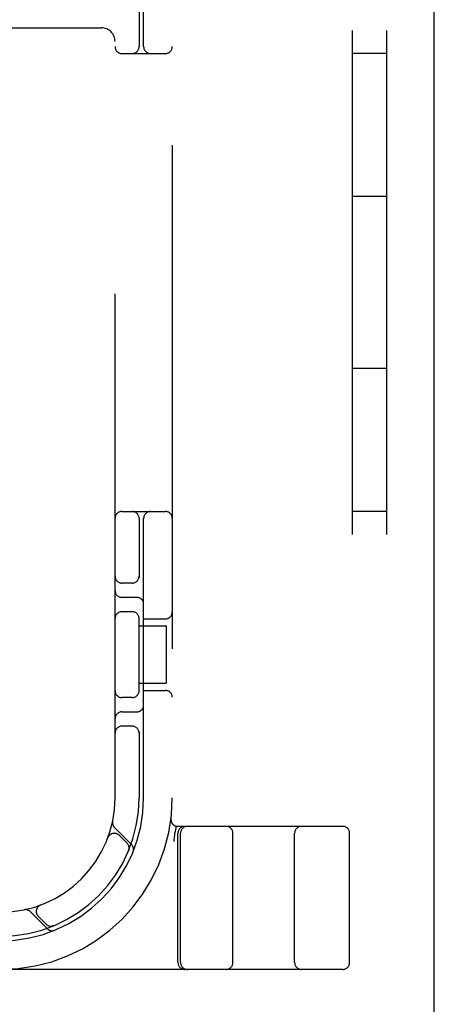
# Model space of a CAD drawing. Header units: inches. Extents: x 0 to 200, y 0 to 129.
# Tile 51 of 118: x 99.545 to 100.452, y 47.05 to 49.2. Entities that reach past the tile are written whole.
import ezdxf

# ---------------------------------------------------------------- set-up
doc = ezdxf.new("R2010")
doc.units = ezdxf.units.IN
doc.header["$LTSCALE"] = 11
doc.header["$MEASUREMENT"] = 0
doc.linetypes.add('HIDDEN', pattern=[0.2, 0.1, -0.1])
doc.layers.get('0').update_dxf_attribs({"linetype": 'CONTINUOUS'})
doc.layers.add('DEFAULT_2', color=8, linetype='HIDDEN')

msp = doc.modelspace()

# ---------------------------------------------------------------- linework, layer by layer
at = {"color": 3, "linetype": 'Continuous'}
msp.add_line((100.4515, 14.7298), (100.4515, 82.5218), dxfattribs=at)
at = {"layer": 'DEFAULT_2', "color": 8, "linetype": 'HIDDEN'}
for p, q in [((100.2725, 45.8758), (100.2725, 51.3758)), ((100.3475, 45.8758), (100.3475, 51.3758)), ((99.8788, 51.1258), (99.8788, 46.1258)), ((99.7538, 47.5008), (99.7538, 49.7508)), ((99.8163, 49.1408), (99.8163, 49.7508)), ((99.8063, 49.27), (99.8063, 49.1408)), ((99.3938, 49.1818), (99.7238, 49.1818)), ((99.7688, 49.1258), (99.8638, 49.1258)), ((100.3475, 49.1258), (100.2725, 49.1258)), ((100.3475, 48.8133), (100.2725, 48.8133)), ((100.3475, 48.4383), (100.2725, 48.4383)), ((99.7688, 48.1258), (99.8638, 48.1258)), ((100.3475, 48.1258), (100.2725, 48.1258)), ((99.8063, 48.1108), (99.8063, 47.9816)), ((99.8163, 47.5008), (99.8163, 48.1108)), ((99.7913, 47.9695), (99.7688, 47.9695)), ((99.8013, 47.9383), (99.7688, 47.9383)), ((99.7913, 47.907), (99.7688, 47.907)), ((99.8063, 47.7316), (99.8063, 47.895)), ((99.8163, 47.8914), (99.8638, 47.8914)), ((99.8063, 47.8758), (99.8658, 47.8758)), ((99.8658, 47.8758), (99.8658, 47.7508)), ((99.8063, 47.7508), (99.8658, 47.7508)), ((99.8163, 47.7352), (99.8638, 47.7352)), ((99.7913, 47.7195), (99.7688, 47.7195)), ((99.7688, 47.6883), (99.8013, 47.6883)), ((99.7913, 47.657), (99.7688, 47.657)), ((99.8063, 47.645), (99.8063, 47.5008)), ((99.876, 47.4551), (99.876, 47.4551)), ((99.79, 47.3985), (99.7524, 47.4361)), ((99.8875, 47.4387), (99.8841, 47.4242)), ((100.2513, 47.4383), (99.8909, 47.4383)), ((99.738, 47.4133), (99.7381, 47.4137)), ((99.7382, 47.414), (99.7381, 47.4137)), ((99.78, 47.4014), (99.7627, 47.4187)), ((99.884, 47.4237), (99.8841, 47.4242)), ((99.8913, 47.1408), (99.8913, 47.4233)), ((99.8969, 47.1408), (99.8969, 47.4233)), ((100.0113, 47.1408), (100.0113, 47.4233)), ((100.1463, 47.1408), (100.1463, 47.4233)), ((100.2663, 47.1408), (100.2663, 47.4233)), ((99.7833, 47.3852), (99.7839, 47.3866)), ((99.5909, 47.2665), (99.5906, 47.2663)), ((99.5909, 47.2664), (99.5912, 47.2666)), ((99.5685, 47.2522), (99.6061, 47.2146)), ((99.5859, 47.2419), (99.6032, 47.2246)), ((99.618, 47.2207), (99.6194, 47.2212)), ((99.6194, 47.2212), (99.6193, 47.2212)), ((99.6194, 47.2212), (99.6194, 47.2212)), ((100.2513, 47.1258), (97.7563, 47.1258))]:
    msp.add_line(p, q, dxfattribs=at)
for points in [[(99.884, 47.4237), (99.8835, 47.4189), (99.883, 47.4143), (99.8825, 47.4097), (99.8819, 47.4054)], [(99.7834, 47.3853), (99.7833, 47.3852), (99.7833, 47.3852)], [(99.7843, 47.389), (99.7843, 47.3889), (99.7842, 47.3885), (99.7842, 47.3881), (99.7841, 47.3878), (99.784, 47.3875), (99.784, 47.3871), (99.7839, 47.3868), (99.7838, 47.3865), (99.7837, 47.3862), (99.7836, 47.386), (99.7835, 47.3857), (99.7835, 47.3855), (99.7834, 47.3854), (99.7834, 47.3853)], [(99.6193, 47.2212), (99.6193, 47.2212), (99.6192, 47.2212), (99.619, 47.2211), (99.6189, 47.2211), (99.6187, 47.221), (99.6185, 47.2209), (99.6183, 47.2209), (99.618, 47.2208), (99.6178, 47.2207), (99.6176, 47.2207), (99.6174, 47.2206), (99.6171, 47.2205), (99.6169, 47.2205), (99.6166, 47.2204), (99.6164, 47.2204), (99.6161, 47.2204), (99.6159, 47.2203), (99.6156, 47.2203), (99.6155, 47.2203)]]:
    msp.add_lwpolyline(points, dxfattribs=at)
for centre, radius, start, end in [((99.7238, 49.1518), 0.03, 0, 90), ((99.7688, 49.1408), 0.015, 180, 270), ((99.7913, 49.1408), 0.015, 270, 360), ((99.8313, 49.1408), 0.015, 180, 270), ((99.8638, 49.1408), 0.015, 270, 360), ((99.7688, 48.1108), 0.015, 90, 180), ((99.7913, 48.1108), 0.015, 0, 90), ((99.8313, 48.1108), 0.015, 90, 180), ((99.8638, 48.1108), 0.015, 0, 90), ((99.7688, 47.9845), 0.015, 180, 270), ((99.7913, 47.9845), 0.015, 270, 0), ((99.7688, 47.9533), 0.015, 180, 270), ((99.8013, 47.9233), 0.015, 0, 90), ((99.7688, 47.892), 0.015, 90, 180), ((99.7913, 47.892), 0.015, 0, 90), ((99.8638, 47.9064), 0.015, 270, 360), ((99.7688, 47.7345), 0.015, 180, 270), ((99.7913, 47.7345), 0.015, 270, 360), ((99.8638, 47.7202), 0.015, 0, 90), ((99.7688, 47.6733), 0.015, 90, 180), ((99.8013, 47.7033), 0.015, 270, 360), ((99.7688, 47.642), 0.015, 90, 180), ((99.7913, 47.642), 0.015, 0, 90), ((99.5038, 47.5008), 0.375, 270, 360), ((99.5038, 47.5008), 0.3125, 270, 360), ((99.5038, 47.5008), 0.3025, 270, 360), ((99.5038, 47.5008), 0.25, 270, 360), ((99.7626, 47.4463), 0.0145, 168.1145, 225), ((99.8909, 47.4533), 0.015, 173.0043, 270), ((99.9063, 47.4233), 0.015, 90, 180), ((99.9119, 47.4233), 0.015, 90, 180), ((99.9963, 47.4233), 0.015, 0, 90), ((100.1613, 47.4233), 0.015, 90, 180), ((100.2513, 47.4233), 0.015, 0, 90), ((99.752, 47.4081), 0.015, 45, 159.5253), ((99.7694, 47.3907), 0.015, 337.4954, 45), ((99.7797, 47.3882), 0.0145, 337.8042, 45), ((99.5583, 47.242), 0.0145, 45, 101.8855), ((99.5965, 47.2525), 0.015, 110.4747, 225), ((99.6138, 47.2352), 0.015, 225, 292.5046), ((99.6164, 47.2249), 0.0145, 225, 292.1958), ((99.9063, 47.1408), 0.015, 180, 270), ((99.9119, 47.1408), 0.015, 180, 270), ((99.9963, 47.1408), 0.015, 270, 360), ((100.1613, 47.1408), 0.015, 180, 270), ((100.2513, 47.1408), 0.015, 270, 360)]:
    msp.add_arc(centre, radius, start, end, dxfattribs=at)

doc.saveas('drawing.dxf')
